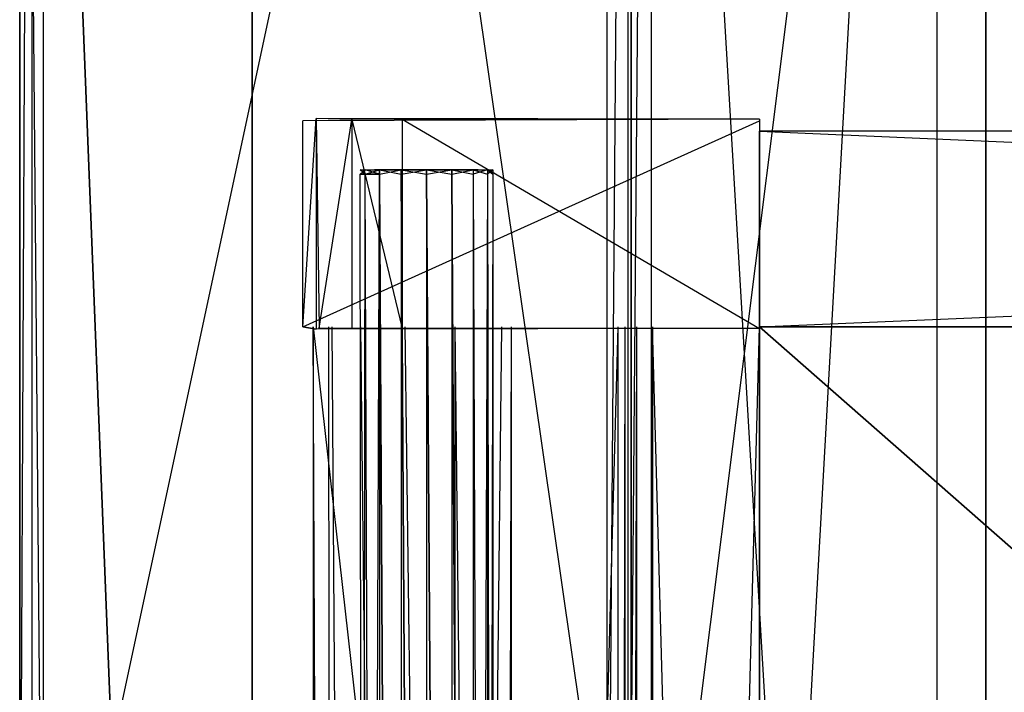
# Model space of a CAD drawing. Extents: x 0 to 1.2, y -0.5 to 0.
# Tile 8 of 41: x 0 to 0.0805, y -0.1854 to -0.1304. Entities that reach past the tile are written whole.
import ezdxf

# ---------------------------------------------------------------- set-up
doc = ezdxf.new("R2010")
doc.units = 0
for name, color, linetype in [('L11_KORPUS_LEGATO_BO_X_11620__Y', 7, 'CONTINUOUS'), ('L13_KORPUS_LEGATO_3_N_B14900___', 7, 'CONTINUOUS'), ('L15_KORPUS_LEGATO_1_N_B14900___', 7, 'CONTINUOUS'), ('L17_KORPUS_LEGATO_SE_X_190__Y_4', 7, 'CONTINUOUS'), ('L23_DRAWERBOX_LEGATO_NOR_4_X_36', 7, 'CONTINUOUS'), ('L24_DRAWERBOX_LEGATO_NOR_3_X_37', 7, 'CONTINUOUS'), ('L26_DRAWERBOX_LEGATO_NOR_1_X_36', 7, 'CONTINUOUS'), ('L27_DRAWERBOX_LEGATO_NOR_0_X_36', 7, 'CONTINUOUS'), ('L36_PLATTE_LEGATO_N_B14900__0__', 7, 'CONTINUOUS'), ('L38_DRAWERBOX_LEGATO_REL_6_X_36', 7, 'CONTINUOUS'), ('L40_DRAWERBOX_LEGATO_REL_4_X_13', 7, 'CONTINUOUS'), ('L41_DRAWERBOX_LEGATO_REL_3_X_36', 7, 'CONTINUOUS'), ('L42_DRAWERBOX_LEGATO_REL_2_X_36', 7, 'CONTINUOUS'), ('L43_DRAWERBOX_LEGATO_REL_1_X_37', 7, 'CONTINUOUS')]:
    doc.layers.add(name, color=color, linetype=linetype)

msp = doc.modelspace()

# ---------------------------------------------------------------- linework, layer by layer
at = {"layer": 'L11_KORPUS_LEGATO_BO_X_11620__Y', "color": 8}
for points, invisible_edges in [([(0.019, -0.4785, 0.02), (0.019, -0.069, 0.001), (0.019, -0.4785, 0.001), (0.019, -0.4785, 0.02)], 13), ([(0.019, -0.069, 0.001), (0.019, -0.4785, 0.02), (0.019, -0.069, 0.02), (0.019, -0.069, 0.001)], 14), ([(1.181, -0.4785, 0.02), (0.019, -0.069, 0.02), (0.019, -0.4785, 0.02), (1.181, -0.4785, 0.02)], 13), ([(0.019, -0.069, 0.02), (1.181, -0.4785, 0.02), (1.181, -0.069, 0.02), (0.019, -0.069, 0.02)], 14), ([(1.181, -0.069, 0.001), (0.019, -0.4785, 0.001), (0.019, -0.069, 0.001), (1.181, -0.069, 0.001)], 13), ([(0.019, -0.4785, 0.001), (1.181, -0.069, 0.001), (1.181, -0.4785, 0.001), (0.019, -0.4785, 0.001)], 14)]:
    msp.add_3dface(points, dxfattribs=dict(at, invisible_edges=invisible_edges))
at = {"layer": 'L13_KORPUS_LEGATO_3_N_B14900___', "color": 8}
for points, invisible_edges in [([(0.079, 0, 0.483), (0.019, -0.4785, 0.483), (0.019, 0, 0.483), (0.079, 0, 0.483)], 10), ([(0.019, -0.4785, 0.483), (0.079, 0, 0.483), (0.079, -0.4185, 0.483), (0.019, -0.4785, 0.483)], 13), ([(0.019, -0.4785, 0.502), (0.019, 0, 0.483), (0.019, -0.4785, 0.483), (0.019, -0.4785, 0.502)], 13), ([(0.019, 0, 0.483), (0.019, -0.4785, 0.502), (0.019, 0, 0.502), (0.019, 0, 0.483)], 14), ([(0.079, -0.4185, 0.502), (0.019, 0, 0.502), (0.019, -0.4785, 0.502), (0.079, -0.4185, 0.502)], 13), ([(0.019, 0, 0.502), (0.079, -0.4185, 0.502), (0.079, 0, 0.502), (0.019, 0, 0.502)], 14), ([(0.079, 0, 0.483), (0.079, -0.4185, 0.502), (0.079, -0.4185, 0.483), (0.079, 0, 0.483)], 13), ([(0.079, -0.4185, 0.502), (0.079, 0, 0.483), (0.079, 0, 0.502), (0.079, -0.4185, 0.502)], 14)]:
    msp.add_3dface(points, dxfattribs=dict(at, invisible_edges=invisible_edges))
at = {"layer": 'L15_KORPUS_LEGATO_1_N_B14900___', "color": 8}
for points, invisible_edges in [([(0.075, -0.001, 0.502), (0.05, -0.45, 0.502), (0.05, -0.001, 0.502), (0.075, -0.001, 0.502)], 13), ([(0.05, -0.45, 0.502), (0.075, -0.001, 0.502), (0.075, -0.425, 0.502), (0.05, -0.45, 0.502)], 14), ([(0.075, -0.425, 0.512), (0.05, -0.001, 0.512), (0.05, -0.45, 0.512), (0.075, -0.425, 0.512)], 13), ([(0.05, -0.001, 0.512), (0.075, -0.425, 0.512), (0.075, -0.001, 0.512), (0.05, -0.001, 0.512)], 14), ([(0.05, -0.45, 0.512), (0.05, -0.001, 0.502), (0.05, -0.45, 0.502), (0.05, -0.45, 0.512)], 13), ([(0.05, -0.001, 0.502), (0.05, -0.45, 0.512), (0.05, -0.001, 0.512), (0.05, -0.001, 0.502)], 14), ([(0.075, -0.001, 0.502), (0.075, -0.425, 0.512), (0.075, -0.425, 0.502), (0.075, -0.001, 0.502)], 13), ([(0.075, -0.425, 0.512), (0.075, -0.001, 0.502), (0.075, -0.001, 0.512), (0.075, -0.425, 0.512)], 14)]:
    msp.add_3dface(points, dxfattribs=dict(at, invisible_edges=invisible_edges))
at = {"layer": 'L17_KORPUS_LEGATO_SE_X_190__Y_4', "color": 8}
for points, invisible_edges in [([(0.019, -0.479, 0.51), (0, 0, 0.51), (0, -0.479, 0.51), (0.019, -0.479, 0.51)], 13), ([(0, 0, 0.51), (0.019, -0.479, 0.51), (0.019, 0, 0.51), (0, 0, 0.51)], 14), ([(0, 0), (0.019, -0.479), (0, -0.479), (0, 0)], 13), ([(0.019, -0.479), (0, 0), (0.019, 0), (0.019, -0.479)], 14), ([(0, -0.479, 0.51), (0, 0), (0, -0.479), (0, -0.479, 0.51)], 13), ([(0, 0), (0, -0.479, 0.51), (0, 0, 0.51), (0, 0)], 14), ([(0.019, 0), (0.019, -0.479, 0.51), (0.019, -0.479), (0.019, 0)], 13), ([(0.019, -0.479, 0.51), (0.019, 0), (0.019, 0, 0.51), (0.019, -0.479, 0.51)], 14)]:
    msp.add_3dface(points, dxfattribs=dict(at, invisible_edges=invisible_edges))
at = {"layer": 'L23_DRAWERBOX_LEGATO_NOR_4_X_36', "color": 8}
for points, invisible_edges in [([(0.060485, -0.4795, 0.382), (0.024, -0.1555, 0.382), (0.024, -0.4795, 0.382), (0.060485, -0.4795, 0.382)], 13), ([(0.024, -0.1555, 0.382), (0.060485, -0.4795, 0.382), (0.060485, -0.1555, 0.382), (0.024, -0.1555, 0.382)], 14), ([(0.024, -0.1555, 0.382), (0.025286, -0.4795, 0.45758), (0.024, -0.4795, 0.382), (0.024, -0.1555, 0.382)], 13), ([(0.025286, -0.4795, 0.45758), (0.024, -0.1555, 0.382), (0.025286, -0.1555, 0.45758), (0.025286, -0.4795, 0.45758)], 14), ([(0.025286, -0.1555, 0.45758), (0.025533, -0.4795, 0.460955), (0.025286, -0.4795, 0.45758), (0.025286, -0.1555, 0.45758)], 13), ([(0.025533, -0.4795, 0.460955), (0.025286, -0.1555, 0.45758), (0.025533, -0.1555, 0.460955), (0.025533, -0.4795, 0.460955)], 14), ([(0.025533, -0.1555, 0.460955), (0.02788, -0.4795, 0.464232), (0.025533, -0.4795, 0.460955), (0.025533, -0.1555, 0.460955)], 13), ([(0.02788, -0.4795, 0.464232), (0.025533, -0.1555, 0.460955), (0.02788, -0.1555, 0.464232), (0.02788, -0.4795, 0.464232)], 14), ([(0.02788, -0.1555, 0.464232), (0.031526, -0.4795, 0.465948), (0.02788, -0.4795, 0.464232), (0.02788, -0.1555, 0.464232)], 13), ([(0.031526, -0.4795, 0.465948), (0.02788, -0.1555, 0.464232), (0.031526, -0.1555, 0.465948), (0.031526, -0.4795, 0.465948)], 14), ([(0.031526, -0.1555, 0.465948), (0.035589, -0.4795, 0.465998), (0.031526, -0.4795, 0.465948), (0.031526, -0.1555, 0.465948)], 13), ([(0.035589, -0.4795, 0.465998), (0.031526, -0.1555, 0.465948), (0.035589, -0.1555, 0.465998), (0.035589, -0.4795, 0.465998)], 14), ([(0.039428, -0.1555, 0.464666), (0.035589, -0.4795, 0.465998), (0.035589, -0.1555, 0.465998), (0.039428, -0.1555, 0.464666)], 13), ([(0.035589, -0.4795, 0.465998), (0.039428, -0.1555, 0.464666), (0.039428, -0.4795, 0.464666), (0.035589, -0.4795, 0.465998)], 14), ([(0.039428, -0.4795, 0.464666), (0.04018, -0.1555, 0.463598), (0.04018, -0.4795, 0.463598), (0.039428, -0.4795, 0.464666)], 13), ([(0.04018, -0.1555, 0.463598), (0.039428, -0.4795, 0.464666), (0.039428, -0.1555, 0.464666), (0.04018, -0.1555, 0.463598)], 14), ([(0.04018, -0.4795, 0.463598), (0.048889, -0.1555, 0.410646), (0.048889, -0.4795, 0.410646), (0.04018, -0.4795, 0.463598)], 13), ([(0.048889, -0.1555, 0.410646), (0.04018, -0.4795, 0.463598), (0.04018, -0.1555, 0.463598), (0.048889, -0.1555, 0.410646)], 14), ([(0.048889, -0.4795, 0.410646), (0.04947, -0.1555, 0.408607), (0.04947, -0.4795, 0.408607), (0.048889, -0.4795, 0.410646)], 13), ([(0.04947, -0.1555, 0.408607), (0.048889, -0.4795, 0.410646), (0.048889, -0.1555, 0.410646), (0.04947, -0.1555, 0.408607)], 14), ([(0.04947, -0.4795, 0.408607), (0.050433, -0.1555, 0.406719), (0.050433, -0.4795, 0.406719), (0.04947, -0.4795, 0.408607)], 13), ([(0.050433, -0.1555, 0.406719), (0.04947, -0.4795, 0.408607), (0.04947, -0.1555, 0.408607), (0.050433, -0.1555, 0.406719)], 14), ([(0.050433, -0.4795, 0.406719), (0.051741, -0.1555, 0.405052), (0.051741, -0.4795, 0.405052), (0.050433, -0.4795, 0.406719)], 13), ([(0.051741, -0.1555, 0.405052), (0.050433, -0.4795, 0.406719), (0.050433, -0.1555, 0.406719), (0.051741, -0.1555, 0.405052)], 14), ([(0.060485, -0.1555, 0.398743), (0.051741, -0.4795, 0.405052), (0.051741, -0.1555, 0.405052), (0.060485, -0.1555, 0.398743)], 13), ([(0.051741, -0.4795, 0.405052), (0.060485, -0.1555, 0.398743), (0.060485, -0.4795, 0.398743), (0.051741, -0.4795, 0.405052)], 14), ([(0.060485, -0.4795, 0.398743), (0.060485, -0.1555, 0.382), (0.060485, -0.4795, 0.382), (0.060485, -0.4795, 0.398743)], 13), ([(0.060485, -0.1555, 0.382), (0.060485, -0.4795, 0.398743), (0.060485, -0.1555, 0.398743), (0.060485, -0.1555, 0.382)], 14)]:
    msp.add_3dface(points, dxfattribs=dict(at, invisible_edges=invisible_edges))
at = {"layer": 'L24_DRAWERBOX_LEGATO_NOR_3_X_37', "color": 8}
for points, invisible_edges in [([(0.060485, -0.138513, 0.467076), (0.023142, -0.138651, 0.382007), (0.024237, -0.138468, 0.457627), (0.060485, -0.138513, 0.467076)], 14), ([(0.024237, -0.138468, 0.457627), (0.023142, -0.155499, 0.382007), (0.024237, -0.155682, 0.457627), (0.024237, -0.138468, 0.457627)], 13), ([(0.023142, -0.155499, 0.382007), (0.024237, -0.138468, 0.457627), (0.023142, -0.138651, 0.382007), (0.023142, -0.155499, 0.382007)], 14), ([(0.060485, -0.138513, 0.467076), (0.060485, -0.13865, 0.382), (0.023142, -0.138651, 0.382007), (0.060485, -0.138513, 0.467076)], 14), ([(0.060485, -0.13865, 0.382), (0.023142, -0.155499, 0.382007), (0.023142, -0.138651, 0.382007), (0.060485, -0.13865, 0.382)], 13), ([(0.023142, -0.155499, 0.382007), (0.060485, -0.13865, 0.382), (0.060485, -0.1555, 0.382), (0.023142, -0.155499, 0.382007)], 14), ([(0.060485, -0.138513, 0.467076), (0.024237, -0.138468, 0.457627), (0.027167, -0.138536, 0.465087), (0.060485, -0.138513, 0.467076)], 14), ([(0.027167, -0.138536, 0.465087), (0.024237, -0.138468, 0.457627), (0.024482, -0.138542, 0.461336), (0.027167, -0.138536, 0.465087)], 14), ([(0.024482, -0.155608, 0.461336), (0.024237, -0.138468, 0.457627), (0.024237, -0.155682, 0.457627), (0.024482, -0.155608, 0.461336)], 13), ([(0.024237, -0.138468, 0.457627), (0.024482, -0.155608, 0.461336), (0.024482, -0.138542, 0.461336), (0.024237, -0.138468, 0.457627)], 14), ([(0.027167, -0.138536, 0.465087), (0.024482, -0.155608, 0.461336), (0.027167, -0.155614, 0.465087), (0.027167, -0.138536, 0.465087)], 13), ([(0.024482, -0.155608, 0.461336), (0.027167, -0.138536, 0.465087), (0.024482, -0.138542, 0.461336), (0.024482, -0.155608, 0.461336)], 14), ([(0.060485, -0.138513, 0.467076), (0.027167, -0.138536, 0.465087), (0.031279, -0.138525, 0.467023), (0.060485, -0.138513, 0.467076)], 14), ([(0.027167, -0.138536, 0.465087), (0.031279, -0.155625, 0.467023), (0.031279, -0.138525, 0.467023), (0.027167, -0.138536, 0.465087)], 14), ([(0.031279, -0.155625, 0.467023), (0.027167, -0.138536, 0.465087), (0.027167, -0.155614, 0.465087), (0.031279, -0.155625, 0.467023)], 13), ([(0.031279, -0.138525, 0.467023), (0.060485, -0.155637, 0.467076), (0.060485, -0.138513, 0.467076), (0.031279, -0.138525, 0.467023)], 14), ([(0.060485, -0.155637, 0.467076), (0.031279, -0.138525, 0.467023), (0.031279, -0.155625, 0.467023), (0.060485, -0.155637, 0.467076)], 13), ([(0.060485, -0.1555, 0.382), (0.060485, -0.138513, 0.467076), (0.060485, -0.155637, 0.467076), (0.060485, -0.1555, 0.382)], 13), ([(0.060485, -0.138513, 0.467076), (0.060485, -0.1555, 0.382), (0.060485, -0.13865, 0.382), (0.060485, -0.138513, 0.467076)], 14), ([(0.024237, -0.155682, 0.457627), (0.023142, -0.155499, 0.382007), (0.060485, -0.1555, 0.382), (0.024237, -0.155682, 0.457627)], 14), ([(0.060485, -0.155637, 0.467076), (0.024237, -0.155682, 0.457627), (0.060485, -0.1555, 0.382), (0.060485, -0.155637, 0.467076)], 14), ([(0.027167, -0.155614, 0.465087), (0.024482, -0.155608, 0.461336), (0.024237, -0.155682, 0.457627), (0.027167, -0.155614, 0.465087)], 14), ([(0.060485, -0.155637, 0.467076), (0.027167, -0.155614, 0.465087), (0.024237, -0.155682, 0.457627), (0.060485, -0.155637, 0.467076)], 14), ([(0.060485, -0.155637, 0.467076), (0.031279, -0.155625, 0.467023), (0.027167, -0.155614, 0.465087), (0.060485, -0.155637, 0.467076)], 14)]:
    msp.add_3dface(points, dxfattribs=dict(at, invisible_edges=invisible_edges))
at = {"layer": 'L26_DRAWERBOX_LEGATO_NOR_1_X_36', "color": 8}
for points, invisible_edges in [([(0.429554, -0.1555, 0.382), (0.060485, -0.4795, 0.382), (0.060485, -0.1555, 0.382), (0.429554, -0.1555, 0.382)], 13), ([(0.060485, -0.4795, 0.382), (0.429554, -0.1555, 0.382), (0.429554, -0.4795, 0.382), (0.060485, -0.4795, 0.382)], 14), ([(0.429554, -0.4795, 0.398), (0.060485, -0.1555, 0.398), (0.060485, -0.4795, 0.398), (0.429554, -0.4795, 0.398)], 13), ([(0.060485, -0.1555, 0.398), (0.429554, -0.4795, 0.398), (0.429554, -0.1555, 0.398), (0.060485, -0.1555, 0.398)], 14), ([(0.060485, -0.1555, 0.382), (0.429554, -0.1555, 0.398), (0.429554, -0.1555, 0.382), (0.060485, -0.1555, 0.382)], 13), ([(0.429554, -0.1555, 0.398), (0.060485, -0.1555, 0.382), (0.060485, -0.1555, 0.398), (0.429554, -0.1555, 0.398)], 14), ([(0.060485, -0.4795, 0.398), (0.060485, -0.1555, 0.382), (0.060485, -0.4795, 0.382), (0.060485, -0.4795, 0.398)], 13), ([(0.060485, -0.1555, 0.382), (0.060485, -0.4795, 0.398), (0.060485, -0.1555, 0.398), (0.060485, -0.1555, 0.382)], 14)]:
    msp.add_3dface(points, dxfattribs=dict(at, invisible_edges=invisible_edges))
at = {"layer": 'L27_DRAWERBOX_LEGATO_NOR_0_X_36', "color": 8}
for points, invisible_edges in [([(0.429549, -0.1555, 0.466), (0.060485, -0.1395, 0.466), (0.060485, -0.1555, 0.466), (0.429549, -0.1555, 0.466)], 13), ([(0.060485, -0.1395, 0.466), (0.429549, -0.1555, 0.466), (0.429549, -0.1395, 0.466), (0.060485, -0.1395, 0.466)], 14), ([(0.060485, -0.1395, 0.382), (0.429549, -0.1395, 0.466), (0.429549, -0.1395, 0.382), (0.060485, -0.1395, 0.382)], 13), ([(0.429549, -0.1395, 0.466), (0.060485, -0.1395, 0.382), (0.060485, -0.1395, 0.466), (0.429549, -0.1395, 0.466)], 14), ([(0.429549, -0.1395, 0.382), (0.060485, -0.1555, 0.382), (0.060485, -0.1395, 0.382), (0.429549, -0.1395, 0.382)], 13), ([(0.060485, -0.1555, 0.382), (0.429549, -0.1395, 0.382), (0.429549, -0.1555, 0.382), (0.060485, -0.1555, 0.382)], 14), ([(0.060485, -0.1555, 0.466), (0.060485, -0.1395, 0.382), (0.060485, -0.1555, 0.382), (0.060485, -0.1555, 0.466)], 13), ([(0.060485, -0.1395, 0.382), (0.060485, -0.1555, 0.466), (0.060485, -0.1395, 0.466), (0.060485, -0.1395, 0.382)], 14), ([(0.429549, -0.1555, 0.466), (0.060485, -0.1555, 0.382), (0.429549, -0.1555, 0.382), (0.429549, -0.1555, 0.466)], 13), ([(0.060485, -0.1555, 0.382), (0.429549, -0.1555, 0.466), (0.060485, -0.1555, 0.466), (0.060485, -0.1555, 0.382)], 14)]:
    msp.add_3dface(points, dxfattribs=dict(at, invisible_edges=invisible_edges))
at = {"layer": 'L36_PLATTE_LEGATO_N_B14900__0__', "color": 8}
for points, invisible_edges in [([(0, -0.220523, 0.55), (0, -0.001197, 0.548361), (0, -0.220523, 0.548361), (0, -0.220523, 0.55)], 13), ([(0, -0.001197, 0.548361), (0, -0.220523, 0.55), (0, -0.001197, 0.55), (0, -0.001197, 0.548361)], 14), ([(0, -0.220523, 0.548361), (0, -0.001197, 0.544378), (0, -0.220523, 0.544378), (0, -0.220523, 0.548361)], 13), ([(0, -0.001197, 0.544378), (0, -0.220523, 0.548361), (0, -0.001197, 0.548361), (0, -0.001197, 0.544378)], 14), ([(0.001013, -0.001197, 0.542564), (0, -0.220523, 0.5432), (0, -0.001197, 0.5432), (0.001013, -0.001197, 0.542564)], 13), ([(0, -0.220523, 0.5432), (0.001013, -0.001197, 0.542564), (0.001013, -0.220523, 0.542564), (0, -0.220523, 0.5432)], 14), ([(0, -0.220523, 0.544378), (0, -0.001197, 0.5432), (0, -0.220523, 0.5432), (0, -0.220523, 0.544378)], 13), ([(0, -0.001197, 0.5432), (0, -0.220523, 0.544378), (0, -0.001197, 0.544378), (0, -0.001197, 0.5432)], 14), ([(0.00192, -0.220523, 0.55), (0, -0.001197, 0.55), (0, -0.220523, 0.55), (0.00192, -0.220523, 0.55)], 13), ([(0, -0.001197, 0.55), (0.00192, -0.220523, 0.55), (0.00192, -0.001197, 0.55), (0, -0.001197, 0.55)], 14), ([(0.048041, -0.001197, 0.513069), (0.001013, -0.220523, 0.542564), (0.001013, -0.001197, 0.542564), (0.048041, -0.001197, 0.513069)], 13), ([(0.001013, -0.220523, 0.542564), (0.048041, -0.001197, 0.513069), (0.048041, -0.220523, 0.513069), (0.001013, -0.220523, 0.542564)], 14), ([(0.507929, -0.220523, 0.55), (0.00192, -0.001197, 0.55), (0.00192, -0.220523, 0.55), (0.507929, -0.220523, 0.55)], 13), ([(0.00192, -0.001197, 0.55), (0.507929, -0.220523, 0.55), (0.509703, -0.202515, 0.55), (0.00192, -0.001197, 0.55)], 10), ([(0.00192, -0.001197, 0.55), (0.509703, -0.202515, 0.55), (0.514955, -0.185199, 0.55), (0.00192, -0.001197, 0.55)], 13), ([(0.00192, -0.001197, 0.55), (0.514955, -0.185199, 0.55), (0.523485, -0.169241, 0.55), (0.00192, -0.001197, 0.55)], 10), ([(0.00192, -0.001197, 0.55), (0.523485, -0.169241, 0.55), (0.534964, -0.155254, 0.55), (0.00192, -0.001197, 0.55)], 13), ([(0.00192, -0.001197, 0.55), (0.534964, -0.155254, 0.55), (0.548952, -0.143774, 0.55), (0.00192, -0.001197, 0.55)], 10), ([(0.00192, -0.001197, 0.55), (0.548952, -0.143774, 0.55), (0.56491, -0.135245, 0.55), (0.00192, -0.001197, 0.55)], 13), ([(0.00192, -0.001197, 0.55), (0.56491, -0.135245, 0.55), (0.582226, -0.129992, 0.55), (0.00192, -0.001197, 0.55)], 10), ([(0.049744, -0.001197, 0.512), (0.048041, -0.220523, 0.513069), (0.048041, -0.001197, 0.513069), (0.049744, -0.001197, 0.512)], 13), ([(0.048041, -0.220523, 0.513069), (0.049744, -0.001197, 0.512), (0.049744, -0.220523, 0.512), (0.048041, -0.220523, 0.513069)], 14), ([(0.051665, -0.001197, 0.512), (0.049744, -0.220523, 0.512), (0.049744, -0.001197, 0.512), (0.051665, -0.001197, 0.512)], 13), ([(0.049744, -0.220523, 0.512), (0.051665, -0.001197, 0.512), (0.051665, -0.220523, 0.512), (0.049744, -0.220523, 0.512)], 14), ([(1.148577, -0.001197, 0.512), (0.051665, -0.220523, 0.512), (0.051665, -0.001197, 0.512), (1.148577, -0.001197, 0.512)], 13), ([(0.051665, -0.220523, 0.512), (1.148577, -0.001197, 0.512), (0.582383, -0.130785, 0.512), (0.051665, -0.220523, 0.512)], 10), ([(0.051665, -0.220523, 0.512), (0.582383, -0.130785, 0.512), (0.565219, -0.135991, 0.512), (0.051665, -0.220523, 0.512)], 13), ([(0.051665, -0.220523, 0.512), (0.565219, -0.135991, 0.512), (0.549401, -0.144447, 0.512), (0.051665, -0.220523, 0.512)], 10), ([(0.051665, -0.220523, 0.512), (0.549401, -0.144447, 0.512), (0.535536, -0.155825, 0.512), (0.051665, -0.220523, 0.512)], 13), ([(0.051665, -0.220523, 0.512), (0.535536, -0.155825, 0.512), (0.524157, -0.16969, 0.512), (0.051665, -0.220523, 0.512)], 10), ([(0.051665, -0.220523, 0.512), (0.524157, -0.16969, 0.512), (0.515702, -0.185509, 0.512), (0.051665, -0.220523, 0.512)], 13)]:
    msp.add_3dface(points, dxfattribs=dict(at, invisible_edges=invisible_edges))
at = {"layer": 'L38_DRAWERBOX_LEGATO_REL_6_X_36', "color": 8}
for points, invisible_edges in [([(0.060485, -0.4795, 0.032), (0.024, -0.1555, 0.032), (0.024, -0.4795, 0.032), (0.060485, -0.4795, 0.032)], 13), ([(0.024, -0.1555, 0.032), (0.060485, -0.4795, 0.032), (0.060485, -0.1555, 0.032), (0.024, -0.1555, 0.032)], 14), ([(0.024, -0.1555, 0.032), (0.025286, -0.4795, 0.10758), (0.024, -0.4795, 0.032), (0.024, -0.1555, 0.032)], 13), ([(0.025286, -0.4795, 0.10758), (0.024, -0.1555, 0.032), (0.025286, -0.1555, 0.10758), (0.025286, -0.4795, 0.10758)], 14), ([(0.025286, -0.1555, 0.10758), (0.025533, -0.4795, 0.110955), (0.025286, -0.4795, 0.10758), (0.025286, -0.1555, 0.10758)], 13), ([(0.025533, -0.4795, 0.110955), (0.025286, -0.1555, 0.10758), (0.025533, -0.1555, 0.110955), (0.025533, -0.4795, 0.110955)], 14), ([(0.025533, -0.1555, 0.110955), (0.02788, -0.4795, 0.114232), (0.025533, -0.4795, 0.110955), (0.025533, -0.1555, 0.110955)], 13), ([(0.02788, -0.4795, 0.114232), (0.025533, -0.1555, 0.110955), (0.02788, -0.1555, 0.114232), (0.02788, -0.4795, 0.114232)], 14), ([(0.02788, -0.1555, 0.114232), (0.031526, -0.4795, 0.115948), (0.02788, -0.4795, 0.114232), (0.02788, -0.1555, 0.114232)], 13), ([(0.031526, -0.4795, 0.115948), (0.02788, -0.1555, 0.114232), (0.031526, -0.1555, 0.115948), (0.031526, -0.4795, 0.115948)], 14), ([(0.031526, -0.1555, 0.115948), (0.035589, -0.4795, 0.115998), (0.031526, -0.4795, 0.115948), (0.031526, -0.1555, 0.115948)], 13), ([(0.035589, -0.4795, 0.115998), (0.031526, -0.1555, 0.115948), (0.035589, -0.1555, 0.115998), (0.035589, -0.4795, 0.115998)], 14), ([(0.035589, -0.1555, 0.115998), (0.039428, -0.4795, 0.114666), (0.035589, -0.4795, 0.115998), (0.035589, -0.1555, 0.115998)], 13), ([(0.039428, -0.4795, 0.114666), (0.035589, -0.1555, 0.115998), (0.039428, -0.1555, 0.114666), (0.039428, -0.4795, 0.114666)], 14), ([(0.039428, -0.4795, 0.114666), (0.04018, -0.1555, 0.113598), (0.04018, -0.4795, 0.113598), (0.039428, -0.4795, 0.114666)], 13), ([(0.04018, -0.1555, 0.113598), (0.039428, -0.4795, 0.114666), (0.039428, -0.1555, 0.114666), (0.04018, -0.1555, 0.113598)], 14), ([(0.04018, -0.4795, 0.113598), (0.048889, -0.1555, 0.060646), (0.048889, -0.4795, 0.060646), (0.04018, -0.4795, 0.113598)], 13), ([(0.048889, -0.1555, 0.060646), (0.04018, -0.4795, 0.113598), (0.04018, -0.1555, 0.113598), (0.048889, -0.1555, 0.060646)], 14), ([(0.048889, -0.4795, 0.060646), (0.04947, -0.1555, 0.058607), (0.04947, -0.4795, 0.058607), (0.048889, -0.4795, 0.060646)], 13), ([(0.04947, -0.1555, 0.058607), (0.048889, -0.4795, 0.060646), (0.048889, -0.1555, 0.060646), (0.04947, -0.1555, 0.058607)], 14), ([(0.04947, -0.4795, 0.058607), (0.050433, -0.1555, 0.056719), (0.050433, -0.4795, 0.056719), (0.04947, -0.4795, 0.058607)], 13), ([(0.050433, -0.1555, 0.056719), (0.04947, -0.4795, 0.058607), (0.04947, -0.1555, 0.058607), (0.050433, -0.1555, 0.056719)], 14), ([(0.050433, -0.4795, 0.056719), (0.051741, -0.1555, 0.055052), (0.051741, -0.4795, 0.055052), (0.050433, -0.4795, 0.056719)], 13), ([(0.051741, -0.1555, 0.055052), (0.050433, -0.4795, 0.056719), (0.050433, -0.1555, 0.056719), (0.051741, -0.1555, 0.055052)], 14), ([(0.051741, -0.1555, 0.055052), (0.060485, -0.4795, 0.048743), (0.051741, -0.4795, 0.055052), (0.051741, -0.1555, 0.055052)], 13), ([(0.060485, -0.4795, 0.048743), (0.051741, -0.1555, 0.055052), (0.060485, -0.1555, 0.048743), (0.060485, -0.4795, 0.048743)], 14), ([(0.060485, -0.4795, 0.048743), (0.060485, -0.1555, 0.032), (0.060485, -0.4795, 0.032), (0.060485, -0.4795, 0.048743)], 13), ([(0.060485, -0.1555, 0.032), (0.060485, -0.4795, 0.048743), (0.060485, -0.1555, 0.048743), (0.060485, -0.1555, 0.032)], 14)]:
    msp.add_3dface(points, dxfattribs=dict(at, invisible_edges=invisible_edges))
at = {"layer": 'L40_DRAWERBOX_LEGATO_REL_4_X_13', "color": 8}
for points, invisible_edges in [([(0.027831, -0.142651, 0.1666), (0.028243, -0.143025, 0.168674), (0.027831, -0.143025, 0.1666), (0.027831, -0.142651, 0.1666)], 13), ([(0.028243, -0.143025, 0.168674), (0.027831, -0.142651, 0.1666), (0.028243, -0.142651, 0.168674), (0.028243, -0.143025, 0.168674)], 14), ([(0.028243, -0.142651, 0.164526), (0.027831, -0.143025, 0.1666), (0.028243, -0.143025, 0.164526), (0.028243, -0.142651, 0.164526)], 13), ([(0.027831, -0.143025, 0.1666), (0.028243, -0.142651, 0.164526), (0.027831, -0.142651, 0.1666), (0.027831, -0.143025, 0.1666)], 14), ([(0.029336, -0.142651, 0.164979), (0.027831, -0.142651, 0.1666), (0.028243, -0.142651, 0.164526), (0.029336, -0.142651, 0.164979)], 13), ([(0.027831, -0.142651, 0.1666), (0.029336, -0.142651, 0.164979), (0.029013, -0.142651, 0.1666), (0.027831, -0.142651, 0.1666)], 14), ([(0.029336, -0.142651, 0.168221), (0.027831, -0.142651, 0.1666), (0.029013, -0.142651, 0.1666), (0.029336, -0.142651, 0.168221)], 13), ([(0.027831, -0.142651, 0.1666), (0.029336, -0.142651, 0.168221), (0.028243, -0.142651, 0.168674), (0.027831, -0.142651, 0.1666)], 14), ([(0.027831, -0.143025, 0.1666), (0.028243, -0.452987, 0.168674), (0.027831, -0.452987, 0.1666), (0.027831, -0.143025, 0.1666)], 13), ([(0.028243, -0.452987, 0.168674), (0.027831, -0.143025, 0.1666), (0.028243, -0.143025, 0.168674), (0.028243, -0.452987, 0.168674)], 14), ([(0.028243, -0.143025, 0.164526), (0.027831, -0.452987, 0.1666), (0.028243, -0.452987, 0.164526), (0.028243, -0.143025, 0.164526)], 13), ([(0.027831, -0.452987, 0.1666), (0.028243, -0.143025, 0.164526), (0.027831, -0.143025, 0.1666), (0.027831, -0.452987, 0.1666)], 14), ([(0.028243, -0.142651, 0.168674), (0.029418, -0.143025, 0.170432), (0.028243, -0.143025, 0.168674), (0.028243, -0.142651, 0.168674)], 13), ([(0.029418, -0.143025, 0.170432), (0.028243, -0.142651, 0.168674), (0.029418, -0.142651, 0.170432), (0.029418, -0.143025, 0.170432)], 14), ([(0.029418, -0.142651, 0.162768), (0.028243, -0.143025, 0.164526), (0.029418, -0.143025, 0.162768), (0.029418, -0.142651, 0.162768)], 13), ([(0.028243, -0.143025, 0.164526), (0.029418, -0.142651, 0.162768), (0.028243, -0.142651, 0.164526), (0.028243, -0.143025, 0.164526)], 14), ([(0.030254, -0.142651, 0.163604), (0.028243, -0.142651, 0.164526), (0.029418, -0.142651, 0.162768), (0.030254, -0.142651, 0.163604)], 13), ([(0.028243, -0.142651, 0.164526), (0.030254, -0.142651, 0.163604), (0.029336, -0.142651, 0.164979), (0.028243, -0.142651, 0.164526)], 14), ([(0.030254, -0.142651, 0.169596), (0.028243, -0.142651, 0.168674), (0.029336, -0.142651, 0.168221), (0.030254, -0.142651, 0.169596)], 13), ([(0.028243, -0.142651, 0.168674), (0.030254, -0.142651, 0.169596), (0.029418, -0.142651, 0.170432), (0.028243, -0.142651, 0.168674)], 14), ([(0.028243, -0.143025, 0.168674), (0.029418, -0.452987, 0.170432), (0.028243, -0.452987, 0.168674), (0.028243, -0.143025, 0.168674)], 13), ([(0.029418, -0.452987, 0.170432), (0.028243, -0.143025, 0.168674), (0.029418, -0.143025, 0.170432), (0.029418, -0.452987, 0.170432)], 14), ([(0.029418, -0.143025, 0.162768), (0.028243, -0.452987, 0.164526), (0.029418, -0.452987, 0.162768), (0.029418, -0.143025, 0.162768)], 13), ([(0.028243, -0.452987, 0.164526), (0.029418, -0.143025, 0.162768), (0.028243, -0.143025, 0.164526), (0.028243, -0.452987, 0.164526)], 14), ([(0.029336, -0.142651, 0.164979), (0.037487, -0.142651, 0.1666), (0.029013, -0.142651, 0.1666), (0.029336, -0.142651, 0.164979)], 13), ([(0.029013, -0.142651, 0.1666), (0.037487, -0.142651, 0.1666), (0.029336, -0.142651, 0.168221), (0.029013, -0.142651, 0.1666)], 10), ([(0.030254, -0.142651, 0.163604), (0.036246, -0.142651, 0.163604), (0.029336, -0.142651, 0.164979), (0.030254, -0.142651, 0.163604)], 10), ([(0.029336, -0.142651, 0.164979), (0.036246, -0.142651, 0.163604), (0.037165, -0.142651, 0.164979), (0.029336, -0.142651, 0.164979)], 13), ([(0.029336, -0.142651, 0.164979), (0.037165, -0.142651, 0.164979), (0.037487, -0.142651, 0.1666), (0.029336, -0.142651, 0.164979)], 10), ([(0.029336, -0.142651, 0.168221), (0.037487, -0.142651, 0.1666), (0.037165, -0.142651, 0.168221), (0.029336, -0.142651, 0.168221)], 13), ([(0.029336, -0.142651, 0.168221), (0.037165, -0.142651, 0.168221), (0.030254, -0.142651, 0.169596), (0.029336, -0.142651, 0.168221)], 14), ([(0.031176, -0.142651, 0.171607), (0.029418, -0.143025, 0.170432), (0.029418, -0.142651, 0.170432), (0.031176, -0.142651, 0.171607)], 13), ([(0.029418, -0.143025, 0.170432), (0.031176, -0.142651, 0.171607), (0.031176, -0.143025, 0.171607), (0.029418, -0.143025, 0.170432)], 14), ([(0.031176, -0.143025, 0.161593), (0.029418, -0.142651, 0.162768), (0.029418, -0.143025, 0.162768), (0.031176, -0.143025, 0.161593)], 13), ([(0.029418, -0.142651, 0.162768), (0.031176, -0.143025, 0.161593), (0.031176, -0.142651, 0.161593), (0.029418, -0.142651, 0.162768)], 14), ([(0.031629, -0.142651, 0.162686), (0.029418, -0.142651, 0.162768), (0.031176, -0.142651, 0.161593), (0.031629, -0.142651, 0.162686)], 13), ([(0.029418, -0.142651, 0.162768), (0.031629, -0.142651, 0.162686), (0.030254, -0.142651, 0.163604), (0.029418, -0.142651, 0.162768)], 14), ([(0.031629, -0.142651, 0.170514), (0.029418, -0.142651, 0.170432), (0.030254, -0.142651, 0.169596), (0.031629, -0.142651, 0.170514)], 13), ([(0.029418, -0.142651, 0.170432), (0.031629, -0.142651, 0.170514), (0.031176, -0.142651, 0.171607), (0.029418, -0.142651, 0.170432)], 14), ([(0.029418, -0.143025, 0.170432), (0.031176, -0.452987, 0.171607), (0.029418, -0.452987, 0.170432), (0.029418, -0.143025, 0.170432)], 13), ([(0.031176, -0.452987, 0.171607), (0.029418, -0.143025, 0.170432), (0.031176, -0.143025, 0.171607), (0.031176, -0.452987, 0.171607)], 14), ([(0.031176, -0.452987, 0.161593), (0.029418, -0.143025, 0.162768), (0.029418, -0.452987, 0.162768), (0.031176, -0.452987, 0.161593)], 13), ([(0.029418, -0.143025, 0.162768), (0.031176, -0.452987, 0.161593), (0.031176, -0.143025, 0.161593), (0.029418, -0.143025, 0.162768)], 14), ([(0.031629, -0.142651, 0.162686), (0.034872, -0.142651, 0.162686), (0.030254, -0.142651, 0.163604), (0.031629, -0.142651, 0.162686)], 10), ([(0.030254, -0.142651, 0.163604), (0.034872, -0.142651, 0.162686), (0.036246, -0.142651, 0.163604), (0.030254, -0.142651, 0.163604)], 13), ([(0.030254, -0.142651, 0.169596), (0.037165, -0.142651, 0.168221), (0.036246, -0.142651, 0.169596), (0.030254, -0.142651, 0.169596)], 15), ([(0.030254, -0.142651, 0.169596), (0.036246, -0.142651, 0.169596), (0.031629, -0.142651, 0.170514), (0.030254, -0.142651, 0.169596)], 10), ([(0.03325, -0.142651, 0.172019), (0.031176, -0.143025, 0.171607), (0.031176, -0.142651, 0.171607), (0.03325, -0.142651, 0.172019)], 13), ([(0.031176, -0.143025, 0.171607), (0.03325, -0.142651, 0.172019), (0.03325, -0.143025, 0.172019), (0.031176, -0.143025, 0.171607)], 14), ([(0.03325, -0.143025, 0.161181), (0.031176, -0.142651, 0.161593), (0.031176, -0.143025, 0.161593), (0.03325, -0.143025, 0.161181)], 13), ([(0.031176, -0.142651, 0.161593), (0.03325, -0.143025, 0.161181), (0.03325, -0.142651, 0.161181), (0.031176, -0.142651, 0.161593)], 14), ([(0.03325, -0.142651, 0.162363), (0.031176, -0.142651, 0.161593), (0.03325, -0.142651, 0.161181), (0.03325, -0.142651, 0.162363)], 13), ([(0.031176, -0.142651, 0.161593), (0.03325, -0.142651, 0.162363), (0.031629, -0.142651, 0.162686), (0.031176, -0.142651, 0.161593)], 14), ([(0.03325, -0.142651, 0.170837), (0.031176, -0.142651, 0.171607), (0.031629, -0.142651, 0.170514), (0.03325, -0.142651, 0.170837)], 13), ([(0.031176, -0.142651, 0.171607), (0.03325, -0.142651, 0.170837), (0.03325, -0.142651, 0.172019), (0.031176, -0.142651, 0.171607)], 14), ([(0.031176, -0.143025, 0.171607), (0.03325, -0.452987, 0.172019), (0.031176, -0.452987, 0.171607), (0.031176, -0.143025, 0.171607)], 13), ([(0.03325, -0.452987, 0.172019), (0.031176, -0.143025, 0.171607), (0.03325, -0.143025, 0.172019), (0.03325, -0.452987, 0.172019)], 14), ([(0.03325, -0.452987, 0.161181), (0.031176, -0.143025, 0.161593), (0.031176, -0.452987, 0.161593), (0.03325, -0.452987, 0.161181)], 13), ([(0.031176, -0.143025, 0.161593), (0.03325, -0.452987, 0.161181), (0.03325, -0.143025, 0.161181), (0.031176, -0.143025, 0.161593)], 14), ([(0.034872, -0.142651, 0.162686), (0.031629, -0.142651, 0.162686), (0.03325, -0.142651, 0.162363), (0.034872, -0.142651, 0.162686)], 13), ([(0.031629, -0.142651, 0.170514), (0.036246, -0.142651, 0.169596), (0.034872, -0.142651, 0.170514), (0.031629, -0.142651, 0.170514)], 15), ([(0.031629, -0.142651, 0.170514), (0.034872, -0.142651, 0.170514), (0.03325, -0.142651, 0.170837), (0.031629, -0.142651, 0.170514)], 15), ([(0.035324, -0.143025, 0.161593), (0.03325, -0.142651, 0.161181), (0.03325, -0.143025, 0.161181), (0.035324, -0.143025, 0.161593)], 13), ([(0.03325, -0.142651, 0.161181), (0.035324, -0.143025, 0.161593), (0.035324, -0.142651, 0.161593), (0.03325, -0.142651, 0.161181)], 14), ([(0.035324, -0.142651, 0.171607), (0.03325, -0.143025, 0.172019), (0.03325, -0.142651, 0.172019), (0.035324, -0.142651, 0.171607)], 13), ([(0.03325, -0.143025, 0.172019), (0.035324, -0.142651, 0.171607), (0.035324, -0.143025, 0.171607), (0.03325, -0.143025, 0.172019)], 14), ([(0.035324, -0.142651, 0.171607), (0.03325, -0.142651, 0.170837), (0.034872, -0.142651, 0.170514), (0.035324, -0.142651, 0.171607)], 13), ([(0.03325, -0.142651, 0.170837), (0.035324, -0.142651, 0.171607), (0.03325, -0.142651, 0.172019), (0.03325, -0.142651, 0.170837)], 14), ([(0.035324, -0.142651, 0.161593), (0.03325, -0.142651, 0.162363), (0.03325, -0.142651, 0.161181), (0.035324, -0.142651, 0.161593)], 13), ([(0.03325, -0.142651, 0.162363), (0.035324, -0.142651, 0.161593), (0.034872, -0.142651, 0.162686), (0.03325, -0.142651, 0.162363)], 14), ([(0.035324, -0.452987, 0.161593), (0.03325, -0.143025, 0.161181), (0.03325, -0.452987, 0.161181), (0.035324, -0.452987, 0.161593)], 13), ([(0.03325, -0.143025, 0.161181), (0.035324, -0.452987, 0.161593), (0.035324, -0.143025, 0.161593), (0.03325, -0.143025, 0.161181)], 14), ([(0.03325, -0.143025, 0.172019), (0.035324, -0.452987, 0.171607), (0.03325, -0.452987, 0.172019), (0.03325, -0.143025, 0.172019)], 13), ([(0.035324, -0.452987, 0.171607), (0.03325, -0.143025, 0.172019), (0.035324, -0.143025, 0.171607), (0.035324, -0.452987, 0.171607)], 14), ([(0.037082, -0.142651, 0.170432), (0.034872, -0.142651, 0.170514), (0.036246, -0.142651, 0.169596), (0.037082, -0.142651, 0.170432)], 13), ([(0.034872, -0.142651, 0.170514), (0.037082, -0.142651, 0.170432), (0.035324, -0.142651, 0.171607), (0.034872, -0.142651, 0.170514)], 14), ([(0.037082, -0.142651, 0.162768), (0.034872, -0.142651, 0.162686), (0.035324, -0.142651, 0.161593), (0.037082, -0.142651, 0.162768)], 13), ([(0.034872, -0.142651, 0.162686), (0.037082, -0.142651, 0.162768), (0.036246, -0.142651, 0.163604), (0.034872, -0.142651, 0.162686)], 14), ([(0.037082, -0.143025, 0.162768), (0.035324, -0.142651, 0.161593), (0.035324, -0.143025, 0.161593), (0.037082, -0.143025, 0.162768)], 13), ([(0.035324, -0.142651, 0.161593), (0.037082, -0.143025, 0.162768), (0.037082, -0.142651, 0.162768), (0.035324, -0.142651, 0.161593)], 14), ([(0.037082, -0.142651, 0.170432), (0.035324, -0.143025, 0.171607), (0.035324, -0.142651, 0.171607), (0.037082, -0.142651, 0.170432)], 13), ([(0.035324, -0.143025, 0.171607), (0.037082, -0.142651, 0.170432), (0.037082, -0.143025, 0.170432), (0.035324, -0.143025, 0.171607)], 14), ([(0.037082, -0.452987, 0.162768), (0.035324, -0.143025, 0.161593), (0.035324, -0.452987, 0.161593), (0.037082, -0.452987, 0.162768)], 13), ([(0.035324, -0.143025, 0.161593), (0.037082, -0.452987, 0.162768), (0.037082, -0.143025, 0.162768), (0.035324, -0.143025, 0.161593)], 14), ([(0.035324, -0.143025, 0.171607), (0.037082, -0.452987, 0.170432), (0.035324, -0.452987, 0.171607), (0.035324, -0.143025, 0.171607)], 13), ([(0.037082, -0.452987, 0.170432), (0.035324, -0.143025, 0.171607), (0.037082, -0.143025, 0.170432), (0.037082, -0.452987, 0.170432)], 14), ([(0.038257, -0.142651, 0.168674), (0.036246, -0.142651, 0.169596), (0.037165, -0.142651, 0.168221), (0.038257, -0.142651, 0.168674)], 13), ([(0.036246, -0.142651, 0.169596), (0.038257, -0.142651, 0.168674), (0.037082, -0.142651, 0.170432), (0.036246, -0.142651, 0.169596)], 14), ([(0.038257, -0.142651, 0.164526), (0.036246, -0.142651, 0.163604), (0.037082, -0.142651, 0.162768), (0.038257, -0.142651, 0.164526)], 13), ([(0.036246, -0.142651, 0.163604), (0.038257, -0.142651, 0.164526), (0.037165, -0.142651, 0.164979), (0.036246, -0.142651, 0.163604)], 14), ([(0.038257, -0.143025, 0.164526), (0.037082, -0.142651, 0.162768), (0.037082, -0.143025, 0.162768), (0.038257, -0.143025, 0.164526)], 13), ([(0.037082, -0.142651, 0.162768), (0.038257, -0.143025, 0.164526), (0.038257, -0.142651, 0.164526), (0.037082, -0.142651, 0.162768)], 14), ([(0.037082, -0.143025, 0.170432), (0.038257, -0.142651, 0.168674), (0.038257, -0.143025, 0.168674), (0.037082, -0.143025, 0.170432)], 13), ([(0.038257, -0.142651, 0.168674), (0.037082, -0.143025, 0.170432), (0.037082, -0.142651, 0.170432), (0.038257, -0.142651, 0.168674)], 14), ([(0.038257, -0.452987, 0.164526), (0.037082, -0.143025, 0.162768), (0.037082, -0.452987, 0.162768), (0.038257, -0.452987, 0.164526)], 13), ([(0.037082, -0.143025, 0.162768), (0.038257, -0.452987, 0.164526), (0.038257, -0.143025, 0.164526), (0.037082, -0.143025, 0.162768)], 14), ([(0.037082, -0.452987, 0.170432), (0.038257, -0.143025, 0.168674), (0.038257, -0.452987, 0.168674), (0.037082, -0.452987, 0.170432)], 13), ([(0.038257, -0.143025, 0.168674), (0.037082, -0.452987, 0.170432), (0.037082, -0.143025, 0.170432), (0.038257, -0.143025, 0.168674)], 14), ([(0.037487, -0.142651, 0.1666), (0.038257, -0.142651, 0.168674), (0.037165, -0.142651, 0.168221), (0.037487, -0.142651, 0.1666)], 14), ([(0.03867, -0.142651, 0.1666), (0.037165, -0.142651, 0.164979), (0.038257, -0.142651, 0.164526), (0.03867, -0.142651, 0.1666)], 13), ([(0.037165, -0.142651, 0.164979), (0.03867, -0.142651, 0.1666), (0.037487, -0.142651, 0.1666), (0.037165, -0.142651, 0.164979)], 14), ([(0.038257, -0.142651, 0.168674), (0.037487, -0.142651, 0.1666), (0.03867, -0.142651, 0.1666), (0.038257, -0.142651, 0.168674)], 13), ([(0.03867, -0.143025, 0.1666), (0.038257, -0.142651, 0.164526), (0.038257, -0.143025, 0.164526), (0.03867, -0.143025, 0.1666)], 13), ([(0.038257, -0.142651, 0.164526), (0.03867, -0.143025, 0.1666), (0.03867, -0.142651, 0.1666), (0.038257, -0.142651, 0.164526)], 14), ([(0.038257, -0.143025, 0.168674), (0.03867, -0.142651, 0.1666), (0.03867, -0.143025, 0.1666), (0.038257, -0.143025, 0.168674)], 13), ([(0.03867, -0.142651, 0.1666), (0.038257, -0.143025, 0.168674), (0.038257, -0.142651, 0.168674), (0.03867, -0.142651, 0.1666)], 14), ([(0.03867, -0.452987, 0.1666), (0.038257, -0.143025, 0.164526), (0.038257, -0.452987, 0.164526), (0.03867, -0.452987, 0.1666)], 13), ([(0.038257, -0.143025, 0.164526), (0.03867, -0.452987, 0.1666), (0.03867, -0.143025, 0.1666), (0.038257, -0.143025, 0.164526)], 14), ([(0.038257, -0.452987, 0.168674), (0.03867, -0.143025, 0.1666), (0.03867, -0.452987, 0.1666), (0.038257, -0.452987, 0.168674)], 13), ([(0.03867, -0.143025, 0.1666), (0.038257, -0.452987, 0.168674), (0.038257, -0.143025, 0.168674), (0.03867, -0.143025, 0.1666)], 14)]:
    msp.add_3dface(points, dxfattribs=dict(at, invisible_edges=invisible_edges))
at = {"layer": 'L41_DRAWERBOX_LEGATO_REL_3_X_36', "color": 8}
for points, invisible_edges in [([(0.060485, -0.1555, 0.032), (0.429515, -0.1555, 0.048), (0.429515, -0.1555, 0.032), (0.060485, -0.1555, 0.032)], 13), ([(0.429515, -0.1555, 0.048), (0.060485, -0.1555, 0.032), (0.060485, -0.1555, 0.048), (0.429515, -0.1555, 0.048)], 14), ([(0.429515, -0.4795, 0.048), (0.060485, -0.1555, 0.048), (0.060485, -0.4795, 0.048), (0.429515, -0.4795, 0.048)], 13), ([(0.060485, -0.1555, 0.048), (0.429515, -0.4795, 0.048), (0.429515, -0.1555, 0.048), (0.060485, -0.1555, 0.048)], 14), ([(0.060485, -0.1555, 0.032), (0.429515, -0.4795, 0.032), (0.060485, -0.4795, 0.032), (0.060485, -0.1555, 0.032)], 13), ([(0.429515, -0.4795, 0.032), (0.060485, -0.1555, 0.032), (0.429515, -0.1555, 0.032), (0.429515, -0.4795, 0.032)], 14), ([(0.060485, -0.4795, 0.048), (0.060485, -0.1555, 0.032), (0.060485, -0.4795, 0.032), (0.060485, -0.4795, 0.048)], 13), ([(0.060485, -0.1555, 0.032), (0.060485, -0.4795, 0.048), (0.060485, -0.1555, 0.048), (0.060485, -0.1555, 0.032)], 14)]:
    msp.add_3dface(points, dxfattribs=dict(at, invisible_edges=invisible_edges))
at = {"layer": 'L42_DRAWERBOX_LEGATO_REL_2_X_36', "color": 8}
for points, invisible_edges in [([(0.429515, -0.1555, 0.167), (0.060485, -0.1395, 0.167), (0.060485, -0.1555, 0.167), (0.429515, -0.1555, 0.167)], 13), ([(0.060485, -0.1395, 0.167), (0.429515, -0.1555, 0.167), (0.429515, -0.1395, 0.167), (0.060485, -0.1395, 0.167)], 14), ([(0.060485, -0.1395, 0.032), (0.429515, -0.1395, 0.167), (0.429515, -0.1395, 0.032), (0.060485, -0.1395, 0.032)], 13), ([(0.429515, -0.1395, 0.167), (0.060485, -0.1395, 0.032), (0.060485, -0.1395, 0.167), (0.429515, -0.1395, 0.167)], 14), ([(0.429515, -0.1395, 0.032), (0.060485, -0.1555, 0.032), (0.060485, -0.1395, 0.032), (0.429515, -0.1395, 0.032)], 13), ([(0.060485, -0.1555, 0.032), (0.429515, -0.1395, 0.032), (0.429515, -0.1555, 0.032), (0.060485, -0.1555, 0.032)], 14), ([(0.060485, -0.1555, 0.167), (0.060485, -0.1395, 0.032), (0.060485, -0.1555, 0.032), (0.060485, -0.1555, 0.167)], 13), ([(0.060485, -0.1395, 0.032), (0.060485, -0.1555, 0.167), (0.060485, -0.1395, 0.167), (0.060485, -0.1395, 0.032)], 14), ([(0.429515, -0.1555, 0.167), (0.060485, -0.1555, 0.032), (0.429515, -0.1555, 0.032), (0.429515, -0.1555, 0.167)], 13), ([(0.060485, -0.1555, 0.032), (0.429515, -0.1555, 0.167), (0.060485, -0.1555, 0.167), (0.060485, -0.1555, 0.032)], 14)]:
    msp.add_3dface(points, dxfattribs=dict(at, invisible_edges=invisible_edges))
at = {"layer": 'L43_DRAWERBOX_LEGATO_REL_1_X_37', "color": 8}
for points, invisible_edges in [([(0.060485, -0.138513, 0.1674), (0.023142, -0.138651, 0.032007), (0.024237, -0.138468, 0.157951), (0.060485, -0.138513, 0.1674)], 14), ([(0.024237, -0.138468, 0.157951), (0.023142, -0.155499, 0.032007), (0.024237, -0.155682, 0.157951), (0.024237, -0.138468, 0.157951)], 13), ([(0.023142, -0.155499, 0.032007), (0.024237, -0.138468, 0.157951), (0.023142, -0.138651, 0.032007), (0.023142, -0.155499, 0.032007)], 14), ([(0.060485, -0.138513, 0.1674), (0.060485, -0.13865, 0.032), (0.023142, -0.138651, 0.032007), (0.060485, -0.138513, 0.1674)], 14), ([(0.060485, -0.13865, 0.032), (0.023142, -0.155499, 0.032007), (0.023142, -0.138651, 0.032007), (0.060485, -0.13865, 0.032)], 13), ([(0.023142, -0.155499, 0.032007), (0.060485, -0.13865, 0.032), (0.060485, -0.1555, 0.032), (0.023142, -0.155499, 0.032007)], 14), ([(0.060485, -0.138513, 0.1674), (0.024237, -0.138468, 0.157951), (0.027167, -0.138536, 0.165411), (0.060485, -0.138513, 0.1674)], 14), ([(0.027167, -0.138536, 0.165411), (0.024237, -0.138468, 0.157951), (0.024482, -0.138542, 0.16166), (0.027167, -0.138536, 0.165411)], 14), ([(0.024482, -0.155608, 0.16166), (0.024237, -0.138468, 0.157951), (0.024237, -0.155682, 0.157951), (0.024482, -0.155608, 0.16166)], 13), ([(0.024237, -0.138468, 0.157951), (0.024482, -0.155608, 0.16166), (0.024482, -0.138542, 0.16166), (0.024237, -0.138468, 0.157951)], 14), ([(0.027167, -0.138536, 0.165411), (0.024482, -0.155608, 0.16166), (0.027167, -0.155614, 0.165411), (0.027167, -0.138536, 0.165411)], 13), ([(0.024482, -0.155608, 0.16166), (0.027167, -0.138536, 0.165411), (0.024482, -0.138542, 0.16166), (0.024482, -0.155608, 0.16166)], 14), ([(0.060485, -0.138513, 0.1674), (0.027167, -0.138536, 0.165411), (0.031279, -0.138525, 0.167347), (0.060485, -0.138513, 0.1674)], 14), ([(0.027167, -0.138536, 0.165411), (0.031279, -0.155625, 0.167347), (0.031279, -0.138525, 0.167347), (0.027167, -0.138536, 0.165411)], 14), ([(0.031279, -0.155625, 0.167347), (0.027167, -0.138536, 0.165411), (0.027167, -0.155614, 0.165411), (0.031279, -0.155625, 0.167347)], 13), ([(0.031279, -0.138525, 0.167347), (0.060485, -0.155637, 0.1674), (0.060485, -0.138513, 0.1674), (0.031279, -0.138525, 0.167347)], 14), ([(0.060485, -0.155637, 0.1674), (0.031279, -0.138525, 0.167347), (0.031279, -0.155625, 0.167347), (0.060485, -0.155637, 0.1674)], 13), ([(0.060485, -0.1555, 0.032), (0.060485, -0.138513, 0.1674), (0.060485, -0.155637, 0.1674), (0.060485, -0.1555, 0.032)], 13), ([(0.060485, -0.138513, 0.1674), (0.060485, -0.1555, 0.032), (0.060485, -0.13865, 0.032), (0.060485, -0.138513, 0.1674)], 14), ([(0.024237, -0.155682, 0.157951), (0.023142, -0.155499, 0.032007), (0.060485, -0.1555, 0.032), (0.024237, -0.155682, 0.157951)], 14), ([(0.060485, -0.155637, 0.1674), (0.024237, -0.155682, 0.157951), (0.060485, -0.1555, 0.032), (0.060485, -0.155637, 0.1674)], 14), ([(0.027167, -0.155614, 0.165411), (0.024482, -0.155608, 0.16166), (0.024237, -0.155682, 0.157951), (0.027167, -0.155614, 0.165411)], 14), ([(0.060485, -0.155637, 0.1674), (0.027167, -0.155614, 0.165411), (0.024237, -0.155682, 0.157951), (0.060485, -0.155637, 0.1674)], 14), ([(0.060485, -0.155637, 0.1674), (0.031279, -0.155625, 0.167347), (0.027167, -0.155614, 0.165411), (0.060485, -0.155637, 0.1674)], 14)]:
    msp.add_3dface(points, dxfattribs=dict(at, invisible_edges=invisible_edges))

doc.saveas('drawing.dxf')
